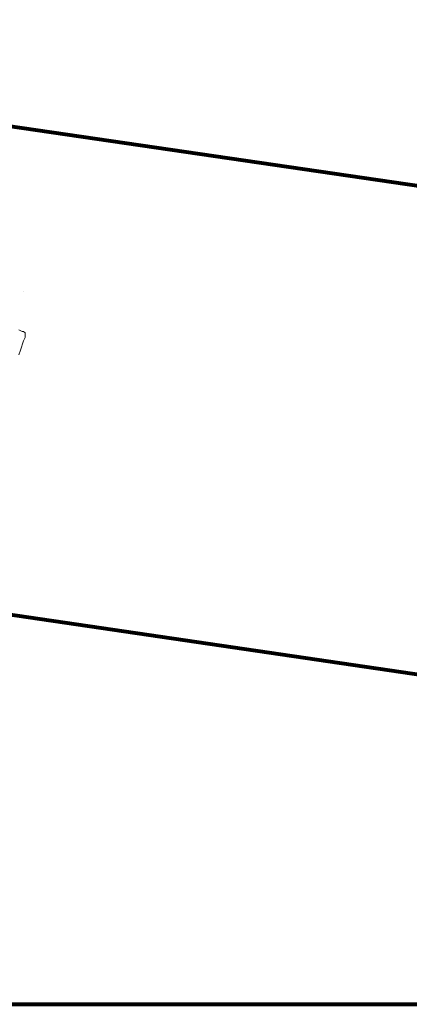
# Model space of a CAD drawing. Header units: millimetres. Extents: x -34570 to 24172, y 36800 to 73669.
# Tile 86 of 91: x 12906 to 14355, y 63197 to 66864. Entities that reach past the tile are written whole.
import ezdxf

# ---------------------------------------------------------------- set-up
doc = ezdxf.new("R2010")
doc.units = ezdxf.units.MM
doc.layers.add('Algemeen01', color=253, linetype='Continuous', lineweight=80)
doc.layers.add('Standard', color=253, linetype='Continuous', lineweight=9)

msp = doc.modelspace()

# ---------------------------------------------------------------- linework, layer by layer
at = {"layer": 'Algemeen01'}
for p, q in [((19211.94425, 65536.54571), (-5002.84244, 69087.7736)), ((17626.53885, 65769.05388), (176.48348, 68328.19777)), ((17626.53885, 65769.05388), (496.48348, 68281.26806)), ((17626.53885, 63949.79985), (1661.53885, 66291.15243)), ((1661.53885, 63197.10244), (15646.53885, 63197.10244))]:
    msp.add_line(p, q, dxfattribs=at)
at = {"layer": 'Standard'}
for p, q in [((12918.75753, 65852.83744), (12918.75753, 65852.83744)), ((12914.43159, 65703.17159), (12902.86128, 65708.95675)), ((12920.26753, 65703.17159), (12914.43159, 65703.17159)), ((12926.05659, 65697.38643), (12920.26753, 65703.17159)), ((12920.26753, 65668.3503), (12926.05659, 65679.92061)), ((12926.05659, 65679.92061), (12926.05659, 65697.38643)), ((12908.64253, 65633.52901), (12920.26753, 65668.3503)), ((12902.86128, 65616.17452), (12908.64253, 65633.52901))]:
    msp.add_line(p, q, dxfattribs=at)

doc.saveas('drawing.dxf')
